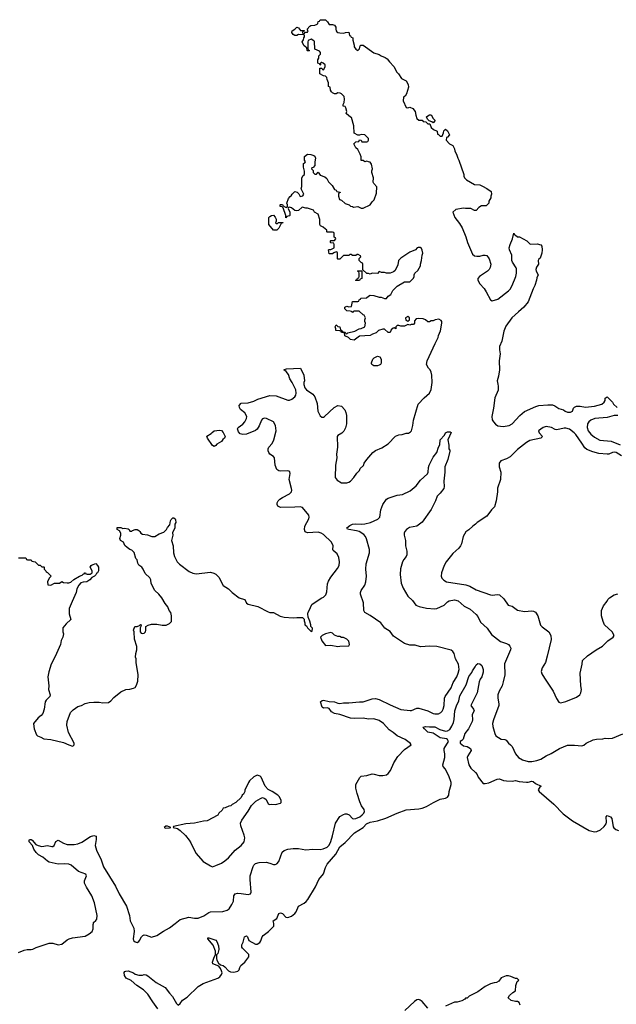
# Model space of a CAD drawing. Header units: inches. Extents: x 2323201 to 2563958, y 895391 to 1023096.
# Tile 168 of 196: x 2531962 to 2538613, y 959099 to 970074. Entities that reach past the tile are written whole.
import ezdxf

# ---------------------------------------------------------------- set-up
doc = ezdxf.new("R2010")
doc.units = ezdxf.units.IN
doc.header["$MEASUREMENT"] = 0
for name, color, linetype in [('C5935', 7, 'Continuous'), ('C5936', 7, 'Continuous'), ('C5937', 7, 'Continuous')]:
    doc.layers.add(name, color=color, linetype=linetype)

msp = doc.modelspace()

# ---------------------------------------------------------------- linework, layer by layer
at = {"layer": 'C5935', "color": 5}
for points, elevation in [([(2531950, 959676), (2532010, 959701), (2532046, 959710), (2532090, 959710), (2532110, 959715), (2532147, 959733), (2532290, 959780), (2532330, 959782), (2532390, 959763), (2532430, 959768), (2532490, 959817), (2532515, 959830), (2532550, 959839), (2532690, 959858), (2532737, 959883), (2532768, 959912), (2532781, 959939), (2532780, 959990), (2532783, 960000)], 60), ([(2533503, 959050), (2533445, 959125), (2533392, 959212), (2533342, 959261), (2533266, 959310), (2533205, 959365), (2533148, 959390), (2533130, 959422), (2533125, 959455), (2533135, 959465), (2533146, 959470), (2533170, 959471), (2533230, 959451), (2533250, 959436), (2533290, 959425), (2533330, 959425), (2533350, 959430), (2533370, 959428), (2533390, 959417), (2533482, 959342), (2533585, 959285), (2533630, 959222), (2533666, 959186), (2533708, 959110), (2533730, 959091), (2533750, 959107), (2533776, 959144), (2533830, 959178), (2533950, 959299), (2534007, 959333), (2534170, 959390), (2534194, 959406), (2534213, 959430), (2534217, 959450), (2534211, 959471), (2534199, 959499), (2534183, 959523), (2534116, 959550), (2534111, 959570), (2534130, 959626), (2534144, 959650), (2534143, 959690), (2534119, 959759), (2534058, 959830), (2534060, 959840), (2534070, 959842), (2534150, 959815), (2534159, 959799), (2534178, 959750), (2534181, 959710), (2534170, 959665), (2534157, 959650), (2534155, 959610), (2534158, 959590), (2534178, 959558), (2534200, 959540), (2534230, 959530), (2534250, 959517), (2534290, 959474), (2534310, 959461), (2534350, 959457), (2534393, 959467), (2534410, 959485), (2534415, 959510), (2534427, 959533), (2534471, 959569), (2534515, 959630), (2534515, 959655), (2534444, 959724), (2534438, 959738), (2534438, 959762), (2534453, 959793), (2534467, 959853), (2534490, 959864), (2534502, 959850), (2534515, 959810), (2534590, 959769), (2534610, 959770), (2534637, 959790), (2534650, 959807), (2534664, 959850), (2534674, 959866), (2534734, 959910), (2534794, 959970), (2534796, 959990), (2534794, 960000)], 40), ([(2533208, 960000), (2533233, 959947), (2533238, 959910), (2533226, 959830), (2533230, 959811), (2533250, 959796), (2533270, 959790), (2533290, 959799), (2533299, 959810), (2533318, 959850), (2533333, 959867), (2533350, 959872), (2533370, 959870), (2533430, 959849), (2533490, 959868), (2533564, 959916), (2533630, 959950), (2533695, 960000)], 60), ([(2537542, 959090), (2537530, 959118), (2537510, 959129), (2537489, 959129), (2537440, 959140), (2537408, 959170), (2537423, 959197), (2537458, 959230), (2537488, 959250), (2537494, 959310), (2537508, 959352), (2537526, 959370), (2537507, 959387), (2537490, 959388), (2537438, 959410), (2537410, 959415), (2537386, 959415), (2537330, 959393), (2537303, 959357), (2537277, 959343), (2537250, 959339), (2537210, 959326), (2537150, 959297), (2537070, 959239), (2536971, 959189), (2536950, 959168), (2536930, 959166), (2536924, 959156), (2536890, 959138), (2536837, 959123), (2536810, 959122), (2536774, 959110), (2536710, 959078)], 40), ([(2536510, 959058), (2536449, 959130), (2536426, 959146), (2536410, 959153), (2536390, 959149), (2536361, 959130), (2536255, 959030)], 40)]:
    msp.add_lwpolyline(points, dxfattribs=dict(at, elevation=elevation))
at = {"layer": 'C5936', "color": 5}
for points, elevation in [([(2531950, 964074), (2532030, 964074), (2532038, 964058), (2532050, 964054), (2532090, 964054), (2532098, 964038), (2532133, 964033), (2532170, 963994), (2532190, 963994), (2532210, 963974), (2532230, 963974), (2532234, 963970), (2532234, 963950), (2532254, 963930), (2532258, 963918), (2532270, 963914), (2532311, 963871), (2532292, 963850), (2532271, 963810), (2532274, 963774), (2532310, 963772), (2532350, 963792), (2532407, 963793), (2532430, 963812), (2532450, 963802), (2532490, 963798), (2532510, 963798), (2532530, 963805), (2532567, 963833), (2532630, 963871), (2532659, 963881), (2532670, 963894), (2532682, 963898), (2532686, 963910), (2532694, 963910), (2532698, 963898), (2532713, 963893), (2532750, 963892), (2532760, 963900), (2532768, 963910), (2532768, 963930), (2532749, 963970), (2532758, 963990), (2532770, 963998), (2532810, 964011), (2532830, 963992), (2532841, 963970), (2532841, 963930), (2532830, 963909), (2532818, 963902), (2532810, 963886), (2532794, 963870), (2532765, 963855), (2532742, 963830), (2532712, 963810), (2532670, 963805), (2532644, 963796), (2532621, 963770), (2532599, 963730), (2532591, 963689), (2532545, 963590), (2532514, 963510), (2532512, 963450), (2532531, 963389), (2532480, 963340), (2532444, 963296), (2532442, 963250), (2532451, 963230), (2532442, 963190), (2532425, 963155), (2532418, 963110), (2532371, 963009), (2532366, 962990), (2532311, 962889), (2532286, 962806), (2532277, 962750), (2532287, 962650), (2532284, 962610), (2532301, 962550), (2532297, 962530), (2532257, 962490), (2532247, 962470), (2532233, 962390), (2532218, 962342), (2532202, 962318), (2532168, 962292), (2532117, 962230), (2532116, 962224), (2532123, 962170), (2532150, 962102), (2532162, 962090), (2532198, 962078), (2532230, 962059), (2532310, 962051), (2532450, 962018), (2532510, 961991), (2532550, 961978), (2532559, 961981), (2532568, 961990), (2532568, 962010), (2532505, 962130), (2532489, 962211), (2532490, 962252), (2532529, 962350), (2532557, 962383), (2532610, 962417), (2532650, 962431), (2532690, 962451), (2532737, 962463), (2532790, 962468), (2532848, 962468), (2532890, 962461), (2532950, 962465), (2532979, 962481), (2533010, 962518), (2533090, 962581), (2533146, 962610), (2533188, 962612), (2533230, 962622), (2533248, 962632), (2533263, 962657), (2533278, 962702), (2533282, 962770), (2533259, 962910), (2533259, 962950), (2533254, 962970), (2533255, 963010), (2533269, 963050), (2533269, 963089), (2533242, 963170), (2533238, 963250), (2533229, 963270), (2533246, 963310), (2533270, 963312), (2533298, 963322), (2533310, 963334), (2533314, 963330), (2533312, 963310), (2533305, 963295), (2533305, 963250), (2533317, 963237), (2533330, 963231), (2533350, 963236), (2533364, 963250), (2533369, 963270), (2533368, 963310), (2533394, 963326), (2533430, 963336), (2533490, 963336), (2533550, 963325), (2533593, 963327), (2533630, 963342), (2533654, 963366), (2533654, 963430), (2533645, 963465), (2533629, 963489), (2533613, 963530), (2533585, 963565), (2533546, 963630), (2533512, 963670), (2533469, 963710), (2533429, 963790), (2533424, 963830), (2533414, 963854), (2533362, 963902), (2533338, 963950), (2533323, 963970), (2533290, 963994), (2533278, 964018), (2533272, 964052), (2533255, 964070), (2533236, 964136), (2533210, 964162), (2533188, 964170), (2533158, 964190), (2533135, 964215), (2533118, 964250), (2533086, 964270), (2533078, 964290), (2533089, 964330), (2533088, 964350), (2533075, 964375), (2533048, 964390), (2533050, 964414), (2533090, 964414), (2533110, 964402), (2533130, 964405), (2533170, 964398), (2533182, 964390), (2533190, 964374), (2533210, 964374), (2533218, 964382), (2533250, 964392), (2533270, 964392), (2533290, 964382), (2533302, 964370), (2533312, 964350), (2533330, 964338), (2533387, 964333), (2533433, 964313), (2533470, 964312), (2533518, 964342), (2533570, 964362), (2533598, 964390), (2533610, 964412), (2533636, 964444), (2533644, 964490), (2533650, 964502), (2533670, 964522), (2533680, 964520), (2533694, 964510), (2533700, 964500), (2533702, 964470), (2533692, 964450), (2533691, 964410), (2533666, 964354), (2533667, 964330), (2533654, 964270), (2533671, 964210), (2533678, 964130), (2533687, 964090), (2533719, 964030), (2533745, 964005), (2533850, 963925), (2533890, 963905), (2533930, 963899), (2534090, 963915), (2534126, 963906), (2534150, 963893), (2534181, 963861), (2534230, 963767), (2534290, 963730), (2534330, 963690), (2534410, 963631), (2534430, 963621), (2534470, 963611), (2534491, 963570), (2534510, 963559), (2534615, 963535), (2534730, 963475), (2534750, 963467), (2534790, 963467), (2534866, 963426), (2534910, 963413), (2535010, 963406), (2535052, 963412), (2535114, 963410), (2535132, 963392), (2535133, 963373), (2535142, 963350), (2535142, 963330), (2535158, 963318), (2535170, 963294), (2535210, 963254), (2535222, 963258), (2535226, 963290), (2535206, 963310), (2535206, 963330), (2535195, 963370), (2535176, 963416), (2535174, 963450), (2535179, 963470), (2535199, 963510), (2535206, 963534), (2535222, 963558), (2535328, 963630), (2535350, 963638), (2535375, 963665), (2535384, 963696), (2535394, 963786), (2535403, 963817), (2535430, 963861), (2535504, 963956), (2535522, 963990), (2535527, 964030), (2535519, 964079), (2535499, 964119), (2535457, 964157), (2535453, 964170), (2535457, 964210), (2535436, 964250), (2535350, 964334), (2535324, 964350), (2535290, 964360), (2535170, 964354), (2535144, 964364), (2535135, 964390), (2535141, 964430), (2535185, 964510), (2535189, 964530), (2535184, 964550), (2535116, 964636), (2535090, 964646), (2535030, 964639), (2534870, 964638), (2534841, 964650), (2534832, 964672), (2534833, 964690), (2534843, 964710), (2534863, 964730), (2534890, 964747), (2534971, 964790), (2534990, 964810), (2534995, 964830), (2534993, 964850), (2534967, 964950), (2534976, 965016), (2534974, 965034), (2534963, 965043), (2534950, 965045), (2534870, 965042), (2534850, 965046), (2534830, 965061), (2534808, 965110), (2534802, 965190), (2534790, 965207), (2534751, 965231), (2534738, 965250), (2534732, 965270), (2534733, 965290), (2534739, 965310), (2534775, 965350), (2534796, 965390), (2534820, 965490), (2534814, 965550), (2534790, 965593), (2534713, 965630), (2534690, 965633), (2534670, 965626), (2534657, 965610), (2534633, 965547), (2534609, 965511), (2534590, 965494), (2534490, 965454), (2534449, 965449), (2534419, 965459), (2534400, 965480), (2534390, 965514), (2534398, 965530), (2534450, 965565), (2534470, 965590), (2534491, 965630), (2534493, 965650), (2534473, 965693), (2534425, 965730), (2534413, 965750), (2534410, 965772), (2534430, 965798), (2534510, 965804), (2534570, 965822), (2534616, 965844), (2534750, 965885), (2534820, 965880), (2534950, 965834), (2534970, 965835), (2534995, 965845), (2535027, 965870), (2535039, 965890), (2535044, 965910), (2535040, 965950), (2534999, 966030), (2534972, 966070), (2534958, 966118), (2534934, 966154), (2534908, 966172), (2534936, 966184), (2535091, 966191), (2535131, 966110), (2535138, 966050), (2535131, 966030), (2535131, 966009), (2535141, 965970), (2535159, 965950), (2535230, 965899), (2535250, 965870), (2535276, 965796), (2535287, 965710), (2535310, 965659), (2535330, 965644), (2535350, 965645), (2535359, 965650), (2535467, 965753), (2535510, 965773), (2535550, 965767), (2535586, 965725), (2535597, 965697), (2535603, 965663), (2535606, 965570), (2535594, 965526), (2535574, 965486), (2535554, 965466), (2535510, 965441), (2535502, 965430), (2535504, 965310), (2535493, 965230), (2535497, 965190), (2535483, 965110), (2535478, 964970), (2535500, 964940), (2535550, 964912), (2535610, 964912), (2535630, 964918), (2535648, 964930), (2535688, 964970), (2535720, 965020), (2535749, 965051), (2535758, 965070), (2535794, 965106), (2535802, 965130), (2535830, 965172), (2535898, 965250), (2535929, 965271), (2535998, 965302), (2536070, 965345), (2536150, 965431), (2536190, 965446), (2536226, 965450), (2536270, 965465), (2536295, 965465), (2536320, 965480), (2536329, 965491), (2536344, 965550), (2536353, 965610), (2536404, 965790), (2536470, 965861), (2536529, 965911), (2536549, 965951), (2536561, 966030), (2536557, 966110), (2536550, 966146), (2536538, 966170), (2536518, 966190), (2536498, 966230), (2536504, 966270), (2536594, 966466), (2536628, 966530), (2536630, 966554), (2536654, 966606), (2536669, 966690), (2536668, 966710), (2536660, 966720), (2536635, 966735), (2536592, 966728), (2536570, 966718), (2536550, 966718), (2536530, 966708), (2536510, 966706), (2536486, 966730), (2536460, 966740), (2536410, 966742), (2536382, 966738), (2536364, 966716), (2536362, 966690), (2536350, 966678), (2536324, 966676), (2536310, 966668), (2536290, 966678), (2536250, 966658), (2536210, 966658), (2536190, 966666), (2536170, 966666), (2536154, 966650), (2536153, 966627), (2536138, 966638), (2536124, 966636), (2536104, 966616), (2536090, 966586), (2536068, 966588), (2536030, 966626), (2536010, 966626), (2535962, 966610), (2535935, 966585), (2535894, 966570), (2535870, 966555), (2535750, 966548), (2535690, 966502), (2535650, 966508), (2535626, 966530), (2535586, 966550), (2535582, 966582), (2535550, 966586), (2535542, 966602), (2535530, 966606), (2535486, 966610), (2535486, 966630), (2535478, 966650), (2535490, 966672), (2535510, 966654), (2535531, 966651), (2535538, 966618), (2535554, 966610), (2535558, 966598), (2535590, 966592), (2535598, 966578), (2535610, 966574), (2535618, 966582), (2535697, 966603), (2535746, 966630), (2535768, 966632), (2535808, 966652), (2535818, 966690), (2535808, 966710), (2535808, 966730), (2535818, 966750), (2535802, 966782), (2535790, 966786), (2535747, 966827), (2535690, 966826), (2535678, 966822), (2535670, 966809), (2535662, 966822), (2535647, 966827), (2535610, 966828), (2535586, 966850), (2535586, 966870), (2535610, 966882), (2535630, 966874), (2535662, 966878), (2535670, 966934), (2535730, 966934), (2535742, 966938), (2535746, 966950), (2535762, 966958), (2535766, 966970), (2535827, 966973), (2535850, 966994), (2535870, 967002), (2535910, 966998), (2535970, 966981), (2535990, 966981), (2536030, 966965), (2536050, 966965), (2536069, 966991), (2536099, 967010), (2536123, 967057), (2536170, 967105), (2536250, 967152), (2536310, 967152), (2536320, 967160), (2536350, 967194), (2536358, 967210), (2536358, 967230), (2536368, 967250), (2536400, 967280), (2536428, 967330), (2536429, 967350), (2536442, 967390), (2536449, 967451), (2536455, 967470), (2536450, 967506), (2536438, 967530), (2536430, 967535), (2536405, 967535), (2536394, 967530), (2536374, 967510), (2536310, 967482), (2536210, 967415), (2536185, 967390), (2536177, 967343), (2536165, 967315), (2536145, 967275), (2536130, 967262), (2536090, 967249), (2536050, 967248), (2536030, 967255), (2535996, 967256), (2535970, 967266), (2535950, 967246), (2535890, 967248), (2535870, 967238), (2535850, 967246), (2535830, 967246), (2535786, 967286), (2535786, 967350), (2535782, 967362), (2535770, 967366), (2535746, 967390), (2535747, 967413), (2535766, 967430), (2535762, 967442), (2535736, 967456), (2535724, 967456), (2535710, 967446), (2535670, 967446), (2535656, 967456), (2535642, 967458), (2535630, 967446), (2535570, 967446), (2535530, 967406), (2535510, 967406), (2535506, 967410), (2535506, 967470), (2535502, 967482), (2535490, 967486), (2535464, 967476), (2535450, 967466), (2535410, 967466), (2535406, 967510), (2535410, 967514), (2535430, 967514), (2535466, 967530), (2535466, 967570), (2535462, 967582), (2535430, 967586), (2535426, 967590), (2535426, 967610), (2535430, 967614), (2535470, 967614), (2535486, 967630), (2535482, 967642), (2535466, 967650), (2535466, 967690), (2535462, 967702), (2535450, 967706), (2535390, 967706), (2535386, 967710), (2535386, 967730), (2535370, 967738), (2535343, 967763), (2535315, 967775), (2535308, 967790), (2535307, 967847), (2535290, 967906), (2535249, 967929), (2535238, 967950), (2535170, 967975), (2535150, 967975), (2535110, 967986), (2535071, 967949), (2535050, 967942), (2535030, 967948), (2534990, 967978), (2534970, 967986), (2534958, 967982), (2534954, 967970), (2534973, 967927), (2534974, 967890), (2534970, 967886), (2534938, 967882), (2534930, 967866), (2534929, 967890), (2534898, 967978), (2534888, 967988), (2534866, 967990), (2534866, 968010), (2534870, 968014), (2534890, 968014), (2534898, 967998), (2534924, 967984), (2534938, 967982), (2534946, 967990), (2534946, 968010), (2534938, 968030), (2534960, 968080), (2534976, 968104), (2534988, 968112), (2534998, 968130), (2535030, 968158), (2535054, 968150), (2535072, 968132), (2535090, 968102), (2535118, 968110), (2535128, 968130), (2535098, 968190), (2535107, 968213), (2535106, 968310), (2535123, 968337), (2535138, 968350), (2535136, 968384), (2535126, 968430), (2535126, 968470), (2535142, 968478), (2535146, 968490), (2535138, 968510), (2535138, 968550), (2535170, 968574), (2535208, 968572), (2535241, 968561), (2535251, 968551), (2535258, 968530), (2535252, 968490), (2535252, 968448), (2535233, 968427), (2535218, 968422), (2535214, 968410), (2535233, 968393), (2535234, 968370), (2535250, 968354), (2535270, 968354), (2535290, 968374), (2535310, 968342), (2535362, 968322), (2535384, 968304), (2535405, 968265), (2535445, 968225), (2535470, 968182), (2535490, 968174), (2535498, 968158), (2535533, 968153), (2535533, 968147), (2535518, 968142), (2535514, 968130), (2535514, 968106), (2535525, 968070), (2535550, 968062), (2535590, 968025), (2535634, 968010), (2535650, 967994), (2535670, 967992), (2535684, 967984), (2535730, 967992), (2535770, 967972), (2535790, 967972), (2535870, 968012), (2535890, 968042), (2535914, 968066), (2535940, 968140), (2535942, 968210), (2535908, 968250), (2535903, 968263), (2535904, 968310), (2535889, 968370), (2535889, 968390), (2535895, 968410), (2535883, 968463), (2535867, 968487), (2535850, 968488), (2535830, 968498), (2535808, 968488), (2535790, 968506), (2535770, 968506), (2535767, 968547), (2535756, 968576), (2535730, 968626), (2535710, 968646), (2535686, 968690), (2535710, 968712), (2535742, 968718), (2535750, 968734), (2535770, 968732), (2535774, 968714), (2535830, 968711), (2535842, 968718), (2535849, 968730), (2535849, 968750), (2535810, 968789), (2535770, 968795), (2535750, 968786), (2535730, 968786), (2535689, 968809), (2535686, 968890), (2535662, 968982), (2535650, 968986), (2535605, 969025), (2535602, 969030), (2535608, 969050), (2535598, 969090), (2535590, 969106), (2535568, 969110), (2535568, 969130), (2535578, 969150), (2535582, 969190), (2535578, 969218), (2535550, 969248), (2535535, 969255), (2535510, 969258), (2535491, 969249), (2535470, 969249), (2535450, 969258), (2535438, 969270), (2535428, 969290), (2535422, 969322), (2535406, 969330), (2535406, 969370), (2535388, 969408), (2535386, 969430), (2535370, 969446), (2535350, 969448), (2535309, 969469), (2535307, 969533), (2535330, 969534), (2535338, 969518), (2535350, 969514), (2535366, 969550), (2535366, 969570), (2535346, 969590), (2535330, 969598), (2535322, 969598), (2535314, 969590), (2535314, 969570), (2535310, 969566), (2535302, 969582), (2535286, 969590), (2535287, 969627), (2535296, 969644), (2535298, 969670), (2535315, 969690), (2535315, 969710), (2535303, 969723), (2535250, 969746), (2535248, 969830), (2535240, 969840), (2535210, 969858), (2535178, 969842), (2535173, 969827), (2535173, 969753), (2535178, 969738), (2535194, 969730), (2535190, 969726), (2535170, 969726), (2535166, 969730), (2535162, 969762), (2535150, 969766), (2535130, 969786), (2535109, 969829), (2535126, 969850), (2535128, 969872), (2535136, 969884), (2535136, 969896), (2535130, 969906), (2535070, 969908), (2535050, 969898), (2535030, 969898), (2535010, 969908), (2534995, 969930), (2534998, 969950), (2535028, 969970), (2535050, 969992), (2535070, 969982), (2535092, 969952), (2535132, 969952), (2535134, 969946), (2535118, 969942), (2535114, 969930), (2535118, 969918), (2535130, 969914), (2535146, 969934), (2535170, 969934), (2535178, 969950), (2535166, 969970), (2535196, 970000)], 80), ([(2535478, 970000), (2535485, 969990), (2535485, 969970), (2535491, 969950), (2535498, 969938), (2535510, 969931), (2535530, 969926), (2535575, 969925), (2535593, 969933), (2535630, 969934), (2535638, 969898), (2535650, 969894), (2535658, 969878), (2535674, 969870), (2535674, 969846), (2535691, 969790), (2535692, 969770), (2535707, 969747), (2535730, 969732), (2535748, 969750), (2535758, 969782), (2535766, 969790), (2535790, 969791), (2535910, 969705), (2535970, 969685), (2535991, 969671), (2536034, 969654), (2536058, 969638), (2536083, 969603), (2536134, 969554), (2536165, 969490), (2536185, 969470), (2536218, 969418), (2536270, 969392), (2536291, 969351), (2536297, 969323), (2536272, 969248), (2536258, 969222), (2536242, 969210), (2536238, 969170), (2536270, 969094), (2536290, 969092), (2536310, 969098), (2536344, 969084), (2536372, 969050), (2536378, 969010), (2536390, 968974), (2536410, 968954), (2536450, 968954), (2536458, 968938), (2536490, 968934), (2536510, 968914), (2536533, 968913), (2536550, 968874), (2536574, 968850), (2536614, 968830), (2536618, 968798), (2536630, 968794), (2536650, 968774), (2536670, 968774), (2536687, 968813), (2536690, 968834), (2536710, 968854), (2536730, 968834), (2536752, 968790), (2536730, 968766), (2536718, 968762), (2536714, 968730), (2536754, 968690), (2536792, 968672), (2536810, 968634), (2536812, 968610), (2536830, 968574), (2536845, 968530), (2536858, 968510), (2536911, 968350), (2536912, 968330), (2536922, 968310), (2536942, 968290), (2537030, 968238), (2537090, 968232), (2537120, 968220), (2537170, 968192), (2537218, 968158), (2537222, 968130), (2537213, 968107), (2537212, 968090), (2537192, 968050), (2537192, 968030), (2537160, 968000), (2537110, 967998), (2537080, 967980), (2537050, 967948), (2537030, 967948), (2536990, 967968), (2536932, 967968), (2536910, 967975), (2536823, 967957), (2536792, 967930), (2536811, 967870), (2536863, 967803), (2536893, 967753), (2536935, 967655), (2536953, 967590), (2537010, 967461), (2537030, 967443), (2537058, 967438), (2537090, 967439), (2537130, 967451), (2537151, 967451), (2537170, 967445), (2537196, 967410), (2537215, 967350), (2537207, 967313), (2537196, 967290), (2537176, 967270), (2537088, 967212), (2537070, 967190), (2537068, 967170), (2537092, 967130), (2537138, 967078), (2537162, 967042), (2537211, 966950), (2537230, 966939), (2537290, 966959), (2537412, 967050), (2537429, 967070), (2537452, 967110), (2537492, 967210), (2537501, 967250), (2537500, 967300), (2537498, 967310), (2537454, 967370), (2537449, 967390), (2537449, 967450), (2537421, 967510), (2537419, 967530), (2537429, 967570), (2537455, 967630), (2537470, 967694), (2537478, 967678), (2537490, 967674), (2537510, 967654), (2537532, 967652), (2537614, 967610), (2537653, 967573), (2537730, 967575), (2537770, 967564), (2537784, 967550), (2537787, 967510), (2537783, 967470), (2537765, 967415), (2537750, 967406), (2537742, 967390), (2537745, 967350), (2537723, 967317), (2537715, 967290), (2537718, 967270), (2537742, 967230), (2537725, 967195), (2537723, 967170), (2537704, 967110), (2537685, 967075), (2537630, 966930), (2537582, 966870), (2537521, 966819), (2537447, 966750), (2537382, 966658), (2537359, 966601), (2537337, 966490), (2537312, 966430), (2537310, 966394), (2537319, 966350), (2537306, 966270), (2537309, 966170), (2537299, 966101), (2537286, 966050), (2537290, 966011), (2537297, 965990), (2537294, 965946), (2537260, 965860), (2537245, 965745), (2537226, 965650), (2537230, 965614), (2537245, 965590), (2537265, 965565), (2537290, 965547), (2537350, 965541), (2537418, 965550), (2537453, 965570), (2537537, 965663), (2537590, 965707), (2537716, 965764), (2537748, 965772), (2537850, 965781), (2537900, 965780), (2537929, 965769), (2537970, 965740), (2538024, 965724), (2538044, 965710), (2538070, 965700), (2538101, 965699), (2538124, 965710), (2538136, 965744), (2538145, 965755), (2538170, 965766), (2538210, 965766), (2538270, 965755), (2538370, 965765), (2538452, 965788), (2538478, 965810), (2538488, 965830), (2538490, 965854), (2538510, 965871), (2538571, 965811), (2538582, 965790), (2538622, 965750)], 80), ([(2538630, 965664), (2538590, 965661), (2538510, 965640), (2538372, 965628), (2538328, 965610), (2538306, 965590), (2538292, 965570), (2538286, 965530), (2538300, 965490), (2538330, 965455), (2538370, 965419), (2538430, 965388), (2538555, 965375), (2538656, 965336)], 80), ([(2533695, 960000), (2533750, 960043), (2533846, 960070), (2533910, 960061), (2533950, 960061), (2534015, 960085), (2534070, 960121), (2534090, 960129), (2534226, 960134), (2534273, 960147), (2534295, 960165), (2534326, 960210), (2534345, 960250), (2534347, 960310), (2534363, 960330), (2534390, 960338), (2534430, 960336), (2534510, 960323), (2534533, 960330), (2534541, 960350), (2534530, 960490), (2534532, 960530), (2534564, 960636), (2534571, 960650), (2534591, 960669), (2534630, 960681), (2534710, 960682), (2534750, 960673), (2534790, 960658), (2534810, 960656), (2534830, 960664), (2534849, 960691), (2534886, 960794), (2534910, 960815), (2534950, 960829), (2535010, 960836), (2535070, 960836), (2535150, 960820), (2535230, 960830), (2535310, 960825), (2535346, 960834), (2535390, 960852), (2535410, 960873), (2535430, 960913), (2535450, 960977), (2535482, 961118), (2535530, 961194), (2535570, 961216), (2535590, 961223), (2535610, 961223), (2535636, 961210), (2535671, 961171), (2535686, 961166), (2535709, 961169), (2535755, 961190), (2535781, 961210), (2535798, 961230), (2535804, 961250), (2535801, 961270), (2535773, 961313), (2535755, 961355), (2535722, 961450), (2535707, 961510), (2535709, 961551), (2535753, 961627), (2535770, 961641), (2535830, 961651), (2535890, 961667), (2535914, 961666), (2535970, 961651), (2536009, 961651), (2536050, 961658), (2536070, 961671), (2536096, 961704), (2536133, 961790), (2536178, 961862), (2536250, 961938), (2536324, 961990), (2536316, 962010), (2536289, 962030), (2536259, 962050), (2536170, 962093), (2536126, 962130), (2536080, 962160), (2536019, 962230), (2535970, 962261), (2535910, 962280), (2535850, 962279), (2535790, 962287), (2535690, 962285), (2535650, 962290), (2535530, 962330), (2535470, 962339), (2535438, 962358), (2535410, 962395), (2535400, 962400), (2535390, 962405), (2535350, 962400), (2535332, 962410), (2535315, 962470), (2535335, 962485), (2535350, 962489), (2535410, 962475), (2535470, 962472), (2535510, 962456), (2535530, 962452), (2535570, 962458), (2535630, 962458), (2535750, 962471), (2535790, 962471), (2535890, 962505), (2535928, 962508), (2535970, 962495), (2536090, 962436), (2536210, 962387), (2536313, 962373), (2536330, 962374), (2536390, 962400), (2536410, 962400), (2536510, 962369), (2536570, 962342), (2536590, 962337), (2536630, 962338), (2536655, 962350), (2536670, 962365), (2536683, 962390), (2536695, 962430), (2536698, 962510), (2536704, 962530), (2536770, 962626), (2536795, 962685), (2536833, 962750), (2536851, 962790), (2536859, 962830), (2536852, 962890), (2536819, 962950), (2536804, 963010), (2536791, 963030), (2536770, 963046), (2536610, 963089), (2536532, 963092), (2536430, 963082), (2536370, 963103), (2536310, 963103), (2536250, 963120), (2536130, 963204), (2536090, 963253), (2536032, 963292), (2535987, 963350), (2535870, 963432), (2535808, 963468), (2535799, 963490), (2535795, 963575), (2535761, 963670), (2535762, 963690), (2535770, 963710), (2535808, 963770), (2535822, 963810), (2535828, 963870), (2535820, 963950), (2535823, 964010), (2535860, 964130), (2535861, 964170), (2535829, 964289), (2535815, 964315), (2535797, 964337), (2535747, 964370), (2535718, 964378), (2535629, 964390), (2535617, 964397), (2535609, 964410), (2535642, 964438), (2535670, 964450), (2535705, 964455), (2535770, 964451), (2535810, 964454), (2535874, 964470), (2535955, 964505), (2535975, 964530), (2535987, 964610), (2536008, 964672), (2536052, 964730), (2536070, 964741), (2536170, 964773), (2536230, 964782), (2536316, 964824), (2536382, 964878), (2536430, 964943), (2536508, 965012), (2536514, 965030), (2536518, 965082), (2536527, 965110), (2536570, 965198), (2536610, 965251), (2536629, 965310), (2536644, 965336), (2536650, 965392), (2536696, 965444), (2536710, 965470), (2536730, 965481), (2536742, 965482), (2536760, 965480), (2536771, 965471), (2536736, 965390), (2536747, 965330), (2536745, 965290), (2536762, 965270), (2536756, 965264), (2536733, 965170), (2536702, 965090), (2536700, 965030), (2536688, 964930), (2536695, 964870), (2536690, 964850), (2536650, 964796), (2536616, 964764), (2536596, 964710), (2536550, 964614), (2536450, 964475), (2536390, 964427), (2536306, 964414), (2536272, 964390), (2536254, 964370), (2536246, 964350), (2536246, 964330), (2536261, 964270), (2536263, 964210), (2536277, 964150), (2536278, 964110), (2536269, 964090), (2536243, 964057), (2536228, 964030), (2536207, 963953), (2536202, 963890), (2536215, 963795), (2536236, 963736), (2536290, 963650), (2536340, 963600), (2536379, 963550), (2536415, 963535), (2536496, 963516), (2536590, 963506), (2536610, 963510), (2536692, 963548), (2536730, 963584), (2536750, 963595), (2536810, 963608), (2536850, 963595), (2536917, 963537), (2536983, 963503), (2537050, 963445), (2537070, 963421), (2537097, 963357), (2537172, 963292), (2537223, 963223), (2537323, 963143), (2537390, 963121), (2537409, 963109), (2537426, 963090), (2537435, 963070), (2537432, 963050), (2537366, 962894), (2537369, 962770), (2537353, 962693), (2537339, 962650), (2537307, 962590), (2537292, 962550), (2537292, 962510), (2537304, 962450), (2537303, 962430), (2537244, 962270), (2537234, 962230), (2537235, 962195), (2537257, 962117), (2537271, 962090), (2537330, 962053), (2537370, 962050), (2537383, 962043), (2537409, 962010), (2537433, 961993), (2537452, 961972), (2537490, 961890), (2537522, 961850), (2537565, 961825), (2537630, 961806), (2537670, 961805), (2537725, 961815), (2537770, 961830), (2537830, 961869), (2537885, 961895), (2537981, 961950), (2538070, 961986), (2538147, 961987), (2538230, 961981), (2538252, 961988), (2538278, 962010), (2538353, 962047), (2538390, 962054), (2538463, 962057), (2538490, 962065), (2538530, 962061), (2538570, 962067), (2538687, 962113)], 60), ([(2538670, 965214), (2538610, 965249), (2538590, 965252), (2538570, 965249), (2538530, 965232), (2538510, 965232), (2538418, 965238), (2538350, 965256), (2538285, 965285), (2538262, 965302), (2538230, 965355), (2538162, 965450), (2538143, 965470), (2538090, 965510), (2538050, 965522), (2538030, 965522), (2537950, 965502), (2537930, 965507), (2537889, 965530), (2537830, 965540), (2537799, 965530), (2537746, 965490), (2537751, 965470), (2537791, 965430), (2537772, 965410), (2537650, 965382), (2537610, 965361), (2537510, 965282), (2537430, 965200), (2537390, 965178), (2537324, 965156), (2537305, 965130), (2537306, 965090), (2537326, 965030), (2537321, 964950), (2537287, 964853), (2537287, 964810), (2537275, 964710), (2537255, 964645), (2537221, 964610), (2537170, 964542), (2537062, 964470), (2537042, 964450), (2537012, 964430), (2536970, 964389), (2536935, 964365), (2536907, 964313), (2536887, 964233), (2536876, 964210), (2536856, 964185), (2536790, 964124), (2536715, 964030), (2536694, 963990), (2536664, 963910), (2536661, 963870), (2536667, 963850), (2536690, 963827), (2536718, 963810), (2536934, 963774), (2536979, 963759), (2537050, 963720), (2537210, 963662), (2537230, 963659), (2537288, 963668), (2537310, 963664), (2537358, 963618), (2537407, 963547), (2537450, 963537), (2537510, 963492), (2537590, 963477), (2537670, 963484), (2537690, 963481), (2537711, 963470), (2537737, 963430), (2537766, 963326), (2537786, 963306), (2537859, 963250), (2537884, 963210), (2537885, 963165), (2537842, 962978), (2537822, 962910), (2537787, 962850), (2537776, 962810), (2537783, 962783), (2537813, 962733), (2537910, 962590), (2537946, 962506), (2537970, 962466), (2537990, 962459), (2538050, 962473), (2538170, 962524), (2538207, 962550), (2538218, 962570), (2538226, 962610), (2538218, 962650), (2538210, 962790), (2538233, 962890), (2538237, 962930), (2538290, 962985), (2538388, 963050), (2538458, 963090), (2538518, 963150), (2538578, 963190), (2538588, 963210), (2538568, 963250), (2538482, 963330), (2538466, 963366), (2538449, 963430), (2538449, 963490), (2538470, 963542), (2538509, 963591), (2538518, 963610), (2538538, 963630), (2538590, 963665), (2538630, 963676)], 80), ([(2534794, 960000), (2534789, 960030), (2534830, 960054), (2534850, 960111), (2534870, 960120), (2534890, 960112), (2534930, 960070), (2534950, 960067), (2534990, 960083), (2535028, 960110), (2535042, 960130), (2535068, 960192), (2535132, 960228), (2535155, 960245), (2535173, 960267), (2535259, 960410), (2535295, 960490), (2535347, 960553), (2535370, 960624), (2535390, 960660), (2535487, 960773), (2535530, 960853), (2535590, 960902), (2535694, 961010), (2535789, 961071), (2535827, 961110), (2535869, 961129), (2535950, 961143), (2536045, 961175), (2536170, 961230), (2536270, 961266), (2536410, 961277), (2536450, 961285), (2536497, 961303), (2536575, 961350), (2536650, 961386), (2536710, 961396), (2536732, 961408), (2536746, 961430), (2536749, 961471), (2536772, 961548), (2536772, 961570), (2536746, 961646), (2536704, 961724), (2536684, 961750), (2536677, 961770), (2536700, 961850), (2536701, 961890), (2536692, 961930), (2536694, 961950), (2536743, 962030), (2536732, 962052), (2536719, 962059), (2536650, 962070), (2536570, 962121), (2536510, 962134), (2536474, 962170), (2536461, 962190), (2536484, 962196), (2536530, 962191), (2536590, 962193), (2536644, 962164), (2536710, 962145), (2536730, 962147), (2536756, 962164), (2536780, 962200), (2536799, 962241), (2536805, 962275), (2536811, 962370), (2536830, 962427), (2536858, 962482), (2536870, 962536), (2536938, 962662), (2536970, 962753), (2537003, 962797), (2537010, 962818), (2537040, 962860), (2537050, 962882), (2537070, 962898), (2537090, 962895), (2537114, 962874), (2537130, 962831), (2537130, 962802), (2537114, 962750), (2537096, 962724), (2537085, 962695), (2537061, 962570), (2536991, 962430), (2537021, 962390), (2537027, 962370), (2537006, 962330), (2537009, 962270), (2537005, 962250), (2536965, 962170), (2536924, 962116), (2536905, 962055), (2536890, 962041), (2536871, 962030), (2536871, 962010), (2536910, 961980), (2536950, 961972), (2536986, 961950), (2536994, 961930), (2536957, 961870), (2536951, 961850), (2536967, 961770), (2536990, 961731), (2537044, 961684), (2537060, 961660), (2537071, 961630), (2537130, 961561), (2537150, 961559), (2537190, 961567), (2537285, 961610), (2537310, 961614), (2537354, 961594), (2537389, 961589), (2537450, 961586), (2537490, 961593), (2537530, 961581), (2537610, 961577), (2537630, 961577), (2537670, 961588), (2537684, 961584), (2537710, 961561), (2537776, 961530), (2537761, 961519), (2537744, 961496), (2537742, 961490), (2537753, 961470), (2537915, 961330), (2538021, 961221), (2538123, 961143), (2538310, 961038), (2538370, 961023), (2538394, 961026), (2538436, 961044), (2538478, 961082), (2538498, 961110), (2538503, 961130), (2538501, 961190), (2538510, 961205), (2538546, 961190), (2538563, 961170), (2538579, 961079), (2538586, 961066), (2538607, 961047), (2538637, 961037)], 40), ([(2532783, 960000), (2532785, 960010), (2532810, 960032), (2532821, 960050), (2532826, 960090), (2532797, 960230), (2532767, 960310), (2532705, 960405), (2532683, 960450), (2532683, 960477), (2532707, 960530), (2532700, 960550), (2532618, 960578), (2532537, 960650), (2532510, 960663), (2532466, 960666), (2532390, 960660), (2532290, 960685), (2532270, 960694), (2532218, 960738), (2532170, 960766), (2532144, 960790), (2532119, 960830), (2532106, 960870), (2532067, 960910), (2532066, 960930), (2532070, 960936), (2532090, 960937), (2532101, 960930), (2532142, 960882), (2532168, 960868), (2532210, 960860), (2532270, 960869), (2532320, 960860), (2532330, 960860), (2532346, 960870), (2532366, 960914), (2532390, 960930), (2532450, 960895), (2532490, 960880), (2532570, 960881), (2532611, 960889), (2532654, 960906), (2532750, 960968), (2532790, 960979), (2532813, 960973), (2532815, 960935), (2532804, 960870), (2532817, 960817), (2532869, 960710), (2532895, 960630), (2533030, 960417), (2533072, 960332), (2533153, 960193), (2533184, 960090), (2533194, 960030), (2533208, 960000)], 60)]:
    msp.add_lwpolyline(points, dxfattribs=dict(at, elevation=elevation))
at = {"layer": 'C5936', "color": 5, "elevation": 80}
for points in [[(2536570, 968926), (2536556, 968936), (2536527, 968947), (2536507, 968967), (2536498, 968990), (2536510, 969002), (2536530, 969012), (2536550, 969012), (2536572, 968972), (2536592, 968950)], [(2534824, 967804), (2534836, 967804), (2534848, 967812), (2534894, 967814), (2534894, 967810), (2534878, 967802), (2534852, 967750), (2534830, 967728), (2534790, 967728), (2534738, 967790), (2534738, 967870), (2534750, 967882), (2534770, 967892), (2534790, 967894), (2534810, 967874), (2534822, 967850), (2534822, 967830), (2534814, 967810)], [(2535710, 967166), (2535706, 967170), (2535722, 967178), (2535727, 967193), (2535742, 967198), (2535746, 967210), (2535746, 967250), (2535742, 967262), (2535726, 967270), (2535730, 967274), (2535774, 967274), (2535774, 967190), (2535758, 967182), (2535750, 967168)], [(2536290, 966766), (2536262, 966750), (2536265, 966725), (2536290, 966714), (2536306, 966730), (2536306, 966750)], [(2535910, 966215), (2535889, 966229), (2535883, 966243), (2535882, 966250), (2535898, 966290), (2535915, 966305), (2535950, 966322), (2535976, 966316), (2535991, 966291), (2535990, 966246), (2535982, 966230), (2535970, 966222), (2535950, 966215)], [(2534130, 965315), (2534110, 965329), (2534055, 965410), (2534049, 965431), (2534097, 965463), (2534106, 965474), (2534129, 965491), (2534190, 965499), (2534210, 965496), (2534231, 965471), (2534254, 965430), (2534245, 965410), (2534225, 965395), (2534210, 965374), (2534159, 965341), (2534150, 965329)], [(2535430, 963242), (2535371, 963229), (2535334, 963210), (2535314, 963190), (2535331, 963150), (2535370, 963098), (2535430, 963101), (2535510, 963086), (2535530, 963091), (2535630, 963094), (2535638, 963110), (2535630, 963146), (2535608, 963168), (2535570, 963188), (2535549, 963189), (2535530, 963198), (2535510, 963198), (2535470, 963215), (2535450, 963235)], [(2534610, 961655), (2534570, 961635), (2534525, 961590), (2534511, 961570), (2534473, 961487), (2534472, 961470), (2534457, 961443), (2534442, 961430), (2534430, 961406), (2534371, 961349), (2534332, 961328), (2534314, 961310), (2534293, 961307), (2534252, 961288), (2534230, 961286), (2534217, 961263), (2534182, 961230), (2534170, 961209), (2534050, 961145), (2534010, 961141), (2533910, 961119), (2533814, 961110), (2533678, 961082), (2533674, 961070), (2533720, 961060), (2533750, 961038), (2533810, 960981), (2533850, 960930), (2533870, 960898), (2533924, 960784), (2534007, 960690), (2534090, 960641), (2534110, 960633), (2534150, 960645), (2534210, 960673), (2534250, 960699), (2534288, 960732), (2534364, 960816), (2534430, 960870), (2534465, 960910), (2534473, 960953), (2534465, 960985), (2534426, 961090), (2534422, 961118), (2534437, 961150), (2534510, 961252), (2534545, 961315), (2534574, 961346), (2534595, 961365), (2534645, 961395), (2534670, 961405), (2534695, 961395), (2534710, 961382), (2534730, 961332), (2534746, 961326), (2534770, 961331), (2534813, 961327), (2534870, 961342), (2534878, 961350), (2534878, 961370), (2534858, 961410), (2534838, 961430), (2534778, 961470), (2534730, 961495), (2534698, 961530), (2534655, 961630), (2534643, 961643)], [(2533610, 961086), (2533590, 961086), (2533574, 961070), (2533590, 961062), (2533630, 961065), (2533646, 961070)]]:
    msp.add_lwpolyline(points, close=True, dxfattribs=at)
at = {"layer": 'C5937', "color": 5, "elevation": 80}
msp.add_lwpolyline([(2535196, 970000), (2535206, 970010), (2535250, 970012), (2535276, 970024), (2535287, 970033), (2535288, 970052), (2535302, 970058), (2535310, 970074), (2535370, 970072), (2535394, 970050), (2535410, 970022), (2535450, 970022), (2535470, 970012), (2535478, 970000)], dxfattribs=at)

doc.saveas('drawing.dxf')
